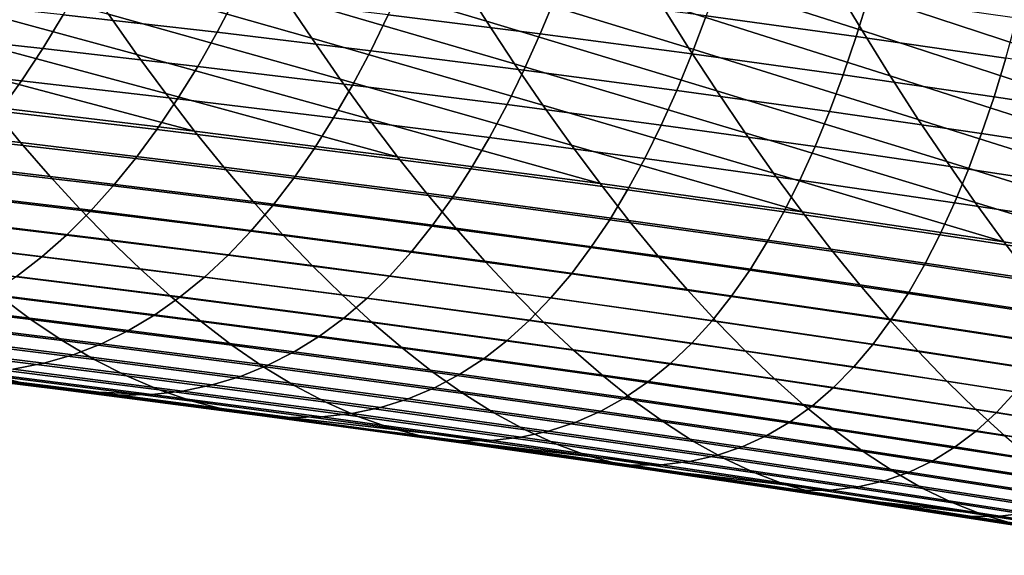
# Model space of a CAD drawing. Header units: metres. Extents: x -248 to 28, y -28 to 28.
# Tile 205 of 256: x -41.22 to -37.45, y -18.39 to -16.33. Entities that reach past the tile are written whole.
import ezdxf

# ---------------------------------------------------------------- set-up
doc = ezdxf.new("R2010")
doc.units = ezdxf.units.M
doc.layers.add('solid_10_061_053_XXX', color=7, linetype='CONTINUOUS')

msp = doc.modelspace()

# ---------------------------------------------------------------- linework, layer by layer
at = {"layer": 'solid_10_061_053_XXX'}
for points in [[(-39.435638, -16.338535, 79.717346), (-40.319504, -16.075275, 79.847481), (-40.42561, -15.903606, 79.430199), (-39.542679, -16.169695, 79.281227)], [(-37.996368, -16.374622, 78.119858), (-38.874619, -16.09375, 78.265633), (-38.980125, -15.913301, 77.833992), (-38.103134, -16.196941, 77.668297)], [(-36.569283, -16.419868, 76.443871), (-37.441231, -16.121113, 76.60582), (-37.547043, -15.931906, 76.159218), (-36.676754, -16.233372, 75.976265)], [(-40.104496, -16.404064, 80.704796), (-40.991318, -16.151031, 80.818024), (-41.09853, -15.986137, 80.40403), (-40.212444, -16.242155, 80.272308)], [(-38.661057, -16.440228, 79.153183), (-39.542679, -16.169695, 79.281227), (-39.648842, -15.995994, 78.852959), (-38.768238, -16.269457, 78.70533)], [(-37.227276, -16.485249, 77.524879), (-38.103134, -16.196941, 77.668297), (-38.209103, -16.014444, 77.225098), (-37.334614, -16.305628, 77.061012)], [(-40.774033, -16.465918, 81.668221), (-41.663548, -16.223167, 81.765099), (-41.772087, -16.065107, 81.354424), (-40.883137, -16.311029, 81.23938)], [(-39.327778, -16.502325, 80.161415), (-40.212444, -16.242155, 80.272308), (-40.319504, -16.075275, 79.847481), (-39.435638, -16.338535, 79.717346)], [(-37.888882, -16.547287, 78.579887), (-38.768238, -16.269457, 78.70533), (-38.874619, -16.09375, 78.265633), (-37.996368, -16.374622, 78.119858)], [(-40.466888, -16.380953, 99.043442), (-40.394958, -16.244402, 99.372047), (-40.979652, -16.178188, 99.469208), (-41.056278, -16.313744, 99.145889)], [(-39.995701, -16.560785, 81.145065), (-40.883137, -16.311029, 81.23938), (-40.991318, -16.151031, 80.818024), (-40.104496, -16.404064, 80.704796)], [(-39.229156, -16.387228, 99.195602), (-39.169224, -16.242809, 99.527527), (-39.746635, -16.170691, 99.607239), (-39.81142, -16.314075, 99.280884)], [(-38.553143, -16.605865, 79.609283), (-39.435638, -16.338535, 79.717346), (-39.542679, -16.169695, 79.281227), (-38.661057, -16.440228, 79.153183)], [(-38.018684, -16.397541, 99.386154), (-37.971066, -16.24531, 99.721474), (-38.540592, -16.167255, 99.783386), (-38.593231, -16.318417, 99.453865)], [(-37.119308, -16.659765, 77.997528), (-37.996368, -16.374622, 78.119858), (-38.103134, -16.196941, 77.668297), (-37.227276, -16.485249, 77.524879)], [(-41.135307, -16.443319, 98.815147), (-41.056278, -16.313744, 99.145889), (-41.646671, -16.24999, 99.254143), (-41.730305, -16.378601, 98.928665)], [(-40.664043, -16.615469, 82.104683), (-41.554012, -16.376196, 82.182976), (-41.663548, -16.223167, 81.765099), (-40.774033, -16.465918, 81.668221)], [(-39.878601, -16.451635, 98.946701), (-39.81142, -16.314075, 99.280884), (-40.394958, -16.244402, 99.372047), (-40.466888, -16.380953, 99.043442)], [(-39.219162, -16.660845, 80.613556), (-40.104496, -16.404064, 80.704796), (-40.212444, -16.242155, 80.272308), (-39.327778, -16.502325, 80.161415)], [(-38.648251, -16.463882, 99.116112), (-38.593231, -16.318417, 99.453865), (-39.169224, -16.242809, 99.527527), (-39.229156, -16.387228, 99.195602)], [(-37.445591, -16.480211, 99.324295), (-37.403057, -16.326902, 99.665649), (-37.971066, -16.24531, 99.721474), (-38.018684, -16.397541, 99.386154)], [(-37.780754, -16.714733, 79.048477), (-38.661057, -16.440228, 79.153183), (-38.768238, -16.269457, 78.70533), (-37.888882, -16.547287, 78.579887)], [(-40.541267, -16.511507, 98.707138), (-40.466888, -16.380953, 99.043442), (-41.056278, -16.313744, 99.145889), (-41.135307, -16.443319, 98.815147)], [(-39.886112, -16.712086, 81.593239), (-40.774033, -16.465918, 81.668221), (-40.883137, -16.311029, 81.23938), (-39.995701, -16.560785, 81.145065)], [(-39.291531, -16.525808, 98.855576), (-39.229156, -16.387228, 99.195602), (-39.81142, -16.314075, 99.280884), (-39.878601, -16.451635, 98.946701)], [(-38.068722, -16.544062, 99.042313), (-38.018684, -16.397541, 99.386154), (-38.593231, -16.318417, 99.453865), (-38.648251, -16.463882, 99.116112)], [(-38.444565, -16.766146, 80.073769), (-39.327778, -16.502325, 80.161415), (-39.435638, -16.338535, 79.717346), (-38.553143, -16.605865, 79.609283)], [(-41.216824, -16.56673, 98.47683), (-41.135307, -16.443319, 98.815147), (-41.730305, -16.378601, 98.928665), (-41.816368, -16.501068, 98.595894)], [(-40.553211, -16.759451, 82.548897), (-41.443504, -16.523964, 82.608185), (-41.554012, -16.376196, 82.182976), (-40.664043, -16.615469, 82.104683)], [(-39.948284, -16.583179, 98.604546), (-39.878601, -16.451635, 98.946701), (-40.466888, -16.380953, 99.043442), (-40.541267, -16.511507, 98.707138)], [(-39.109856, -16.813858, 81.073914), (-39.995701, -16.560785, 81.145065), (-40.104496, -16.404064, 80.704796), (-39.219162, -16.660845, 80.613556)], [(-38.705757, -16.603491, 98.769966), (-38.648251, -16.463882, 99.116112), (-39.229156, -16.387228, 99.195602), (-39.291531, -16.525808, 98.855576)], [(-37.490578, -16.627792, 98.974121), (-37.445591, -16.480211, 99.324295), (-38.018684, -16.397541, 99.386154), (-38.068722, -16.544062, 99.042313)], [(-37.010788, -16.828976, 78.47905), (-37.888882, -16.547287, 78.579887), (-37.996368, -16.374622, 78.119858), (-37.119308, -16.659765, 77.997528)], [(-40.618191, -16.635872, 98.362976), (-40.541267, -16.511507, 98.707138), (-41.135307, -16.443319, 98.815147), (-41.216824, -16.56673, 98.47683)], [(-37.672058, -16.87673, 79.525749), (-38.553143, -16.605865, 79.609283), (-38.661057, -16.440228, 79.153183), (-37.780754, -16.714733, 79.048477)], [(-39.775787, -16.857731, 82.049461), (-40.664043, -16.615469, 82.104683), (-40.774033, -16.465918, 81.668221), (-39.886112, -16.712086, 81.593239)], [(-39.356461, -16.658348, 98.507286), (-39.291531, -16.525808, 98.855576), (-39.878601, -16.451635, 98.946701), (-39.948284, -16.583179, 98.604546)], [(-38.121292, -16.684704, 98.689789), (-38.068722, -16.544062, 99.042313), (-38.648251, -16.463882, 99.116112), (-38.705757, -16.603491, 98.769966)], [(-36.913818, -16.715097, 98.91143), (-36.873951, -16.566454, 99.268188), (-37.445591, -16.480211, 99.324295), (-37.490578, -16.627792, 98.974121)], [(-41.300919, -16.683792, 98.130791), (-41.216824, -16.56673, 98.47683), (-41.816368, -16.501068, 98.595894), (-41.904945, -16.617214, 98.255676)], [(-40.020573, -16.708506, 98.25425), (-39.948284, -16.583179, 98.604546), (-40.541267, -16.511507, 98.707138), (-40.618191, -16.635872, 98.362976)], [(-38.3354, -16.92083, 80.546753), (-39.219162, -16.660845, 80.613556), (-39.327778, -16.502325, 80.161415), (-38.444565, -16.766146, 80.073769)], [(-40.553211, -16.759451, 82.548897), (-41.332062, -16.66625, 83.040863), (-41.443504, -16.523964, 82.608185)], [(-38.765869, -16.737034, 98.415268), (-38.705757, -16.603491, 98.769966), (-39.291531, -16.525808, 98.855576), (-39.356461, -16.658348, 98.507286)], [(-37.538143, -16.769468, 98.614952), (-37.490578, -16.627792, 98.974121), (-38.068722, -16.544062, 99.042313), (-38.121292, -16.684704, 98.689789)], [(-36.901814, -16.992643, 78.969559), (-37.780754, -16.714733, 79.048477), (-37.888882, -16.547287, 78.579887), (-37.010788, -16.828976, 78.47905)], [(-41.332062, -16.66625, 83.040863), (-41.219715, -16.802824, 83.481148), (-41.99905, -16.71302, 83.954231), (-42.112206, -16.578089, 83.525299)], [(-40.697765, -16.753857, 98.010818), (-40.618191, -16.635872, 98.362976), (-41.216824, -16.56673, 98.47683), (-41.300919, -16.683792, 98.130791)], [(-39.424053, -16.784643, 98.150566), (-39.356461, -16.658348, 98.507286), (-39.948284, -16.583179, 98.604546), (-40.020573, -16.708506, 98.25425)], [(-38.999912, -16.961128, 81.542603), (-39.886112, -16.712086, 81.593239), (-39.995701, -16.560785, 81.145065), (-39.109856, -16.813858, 81.073914)], [(-39.775787, -16.857731, 82.049461), (-40.553211, -16.759451, 82.548897), (-40.664043, -16.615469, 82.104683)], [(-38.176521, -16.81925, 98.328407), (-38.121292, -16.684704, 98.689789), (-38.705757, -16.603491, 98.769966), (-38.765869, -16.737034, 98.415268)], [(-37.562885, -17.033041, 80.011826), (-38.444565, -16.766146, 80.073769), (-38.553143, -16.605865, 79.609283), (-37.672058, -16.87673, 79.525749)], [(-36.956314, -16.857807, 98.54538), (-36.913818, -16.715097, 98.91143), (-37.490578, -16.627792, 98.974121), (-37.538143, -16.769468, 98.614952)], [(-40.553211, -16.759451, 82.548897), (-40.441586, -16.897636, 83.001007), (-41.219715, -16.802824, 83.481148), (-41.332062, -16.66625, 83.040863)], [(-40.095573, -16.827417, 97.89566), (-40.020573, -16.708506, 98.25425), (-40.618191, -16.635872, 98.362976), (-40.697765, -16.753857, 98.010818)], [(-38.828709, -16.864298, 98.051842), (-38.765869, -16.737034, 98.415268), (-39.356461, -16.658348, 98.507286), (-39.424053, -16.784643, 98.150566)], [(-38.225708, -17.069677, 81.028374), (-39.109856, -16.813858, 81.073914), (-39.219162, -16.660845, 80.613556), (-38.3354, -16.92083, 80.546753)], [(-40.780079, -16.865269, 97.65049), (-40.697765, -16.753857, 98.010818), (-41.300919, -16.683792, 98.130791), (-41.38768, -16.794319, 97.776878)], [(-39.494431, -16.904488, 97.785263), (-39.424053, -16.784643, 98.150566), (-40.020573, -16.708506, 98.25425), (-40.095573, -16.827417, 97.89566)], [(-37.588425, -16.90502, 98.246628), (-37.538143, -16.769468, 98.614952), (-38.121292, -16.684704, 98.689789), (-38.176521, -16.81925, 98.328407)], [(-41.219715, -16.802824, 83.481148), (-41.106503, -16.933462, 83.929169), (-41.884918, -16.842106, 84.390617), (-41.99905, -16.71302, 83.954231)], [(-38.999912, -16.961128, 81.542603), (-39.775787, -16.857731, 82.049461), (-39.886112, -16.712086, 81.593239)], [(-38.234543, -16.947487, 97.958008), (-38.176521, -16.81925, 98.328407), (-38.765869, -16.737034, 98.415268), (-38.828709, -16.864298, 98.051842)], [(-36.792477, -17.150526, 79.469185), (-37.672058, -16.87673, 79.525749), (-37.780754, -16.714733, 79.048477), (-36.901814, -16.992643, 78.969559)], [(-40.173393, -16.939718, 97.528618), (-40.095573, -16.827417, 97.89566), (-40.697765, -16.753857, 98.010818), (-40.780079, -16.865269, 97.65049)], [(-39.775787, -16.857731, 82.049461), (-39.664772, -16.997488, 82.513863), (-40.441586, -16.897636, 83.001007), (-40.553211, -16.759451, 82.548897)], [(-38.894398, -16.985075, 97.679535), (-38.828709, -16.864298, 98.051842), (-39.424053, -16.784643, 98.150566), (-39.494431, -16.904488, 97.785263)], [(-37.453312, -17.183418, 80.506844), (-38.3354, -16.92083, 80.546753), (-38.444565, -16.766146, 80.073769), (-37.562885, -17.033041, 80.011826)], [(-37.001583, -16.994362, 98.169853), (-36.956314, -16.857807, 98.54538), (-37.538143, -16.769468, 98.614952), (-37.588425, -16.90502, 98.246628)], [(-40.865234, -16.969919, 97.281845), (-40.780079, -16.865269, 97.65049), (-41.38768, -16.794319, 97.776878), (-41.477203, -16.89813, 97.41494)], [(-40.441586, -16.897636, 83.001007), (-40.329201, -17.029793, 83.461136), (-41.106503, -16.933462, 83.929169), (-41.219715, -16.802824, 83.481148)], [(-38.225708, -17.069677, 81.028374), (-38.999912, -16.961128, 81.542603), (-39.109856, -16.813858, 81.073914)], [(-37.641563, -17.034224, 97.86898), (-37.588425, -16.90502, 98.246628), (-38.176521, -16.81925, 98.328407), (-38.234543, -16.947487, 97.958008)], [(-41.106503, -16.933462, 83.929169), (-40.992451, -17.057938, 84.385063), (-41.769833, -16.965122, 84.834595), (-41.884918, -16.842106, 84.390617)], [(-39.567699, -17.017677, 97.411201), (-39.494431, -16.904488, 97.785263), (-40.095573, -16.827417, 97.89566), (-40.173393, -16.939718, 97.528618)], [(-38.999912, -16.961128, 81.542603), (-38.889397, -17.102415, 82.01976), (-39.664772, -16.997488, 82.513863), (-39.775787, -16.857731, 82.049461)], [(-40.953327, -17.067616, 96.904732), (-40.865234, -16.969919, 97.281845), (-41.477203, -16.89813, 97.41494), (-41.569572, -16.995041, 97.044815)], [(-40.254135, -17.04521, 97.152969), (-40.173393, -16.939718, 97.528618), (-40.780079, -16.865269, 97.65049), (-40.865234, -16.969919, 97.281845)], [(-39.664772, -16.997488, 82.513863), (-39.553123, -17.131123, 82.986572), (-40.329201, -17.029793, 83.461136), (-40.441586, -16.897636, 83.001007)], [(-38.295486, -17.069195, 97.578415), (-38.234543, -16.947487, 97.958008), (-38.828709, -16.864298, 98.051842), (-38.894398, -16.985075, 97.679535)], [(-36.682865, -17.302382, 79.978058), (-37.562885, -17.033041, 80.011826), (-37.672058, -16.87673, 79.525749), (-36.792477, -17.150526, 79.469185)], [(-40.329201, -17.029793, 83.461136), (-40.216103, -17.155689, 83.92942), (-40.992451, -17.057938, 84.385063), (-41.106503, -16.933462, 83.929169)], [(-38.963062, -17.099154, 97.298172), (-38.894398, -16.985075, 97.679535), (-39.494431, -16.904488, 97.785263), (-39.567699, -17.017677, 97.411201)], [(-37.453312, -17.183418, 80.506844), (-38.225708, -17.069677, 81.028374), (-38.3354, -16.92083, 80.546753)], [(-37.04977, -17.124529, 97.784691), (-37.001583, -16.994362, 98.169853), (-37.588425, -16.90502, 98.246628), (-37.641563, -17.034224, 97.86898)], [(-40.992451, -17.057938, 84.385063), (-40.877602, -17.176027, 84.848961), (-41.65382, -17.08185, 85.286301), (-41.769833, -16.965122, 84.834595)], [(-40.33791, -17.143694, 96.768547), (-40.254135, -17.04521, 97.152969), (-40.865234, -16.969919, 97.281845), (-40.953327, -17.067616, 96.904732)], [(-39.643982, -17.124008, 97.028236), (-39.567699, -17.017677, 97.411201), (-40.173393, -16.939718, 97.528618), (-40.254135, -17.04521, 97.152969)], [(-38.225708, -17.069677, 81.028374), (-38.115574, -17.21245, 81.518768), (-38.889397, -17.102415, 82.01976), (-38.999912, -16.961128, 81.542603)], [(-37.697697, -17.156858, 97.481827), (-37.641563, -17.034224, 97.86898), (-38.234543, -16.947487, 97.958008), (-38.295486, -17.069195, 97.578415)], [(-41.044456, -17.158169, 96.51899), (-40.953327, -17.067616, 96.904732), (-41.569572, -16.995041, 97.044815), (-41.664879, -17.084866, 96.666367)], [(-38.889397, -17.102415, 82.01976), (-38.778374, -17.237484, 82.505524), (-39.553123, -17.131123, 82.986572), (-39.664772, -16.997488, 82.513863)], [(-38.359482, -17.184156, 97.189461), (-38.295486, -17.069195, 97.578415), (-38.894398, -16.985075, 97.679535), (-38.963062, -17.099154, 97.298172)], [(-39.723385, -17.223276, 96.636208), (-39.643982, -17.124008, 97.028236), (-40.254135, -17.04521, 97.152969), (-40.33791, -17.143694, 96.768547)], [(-39.553123, -17.131123, 82.986572), (-39.440887, -17.258402, 83.467728), (-40.216103, -17.155689, 83.92942), (-40.329201, -17.029793, 83.461136)], [(-39.034821, -17.206322, 96.9076), (-38.963062, -17.099154, 97.298172), (-39.567699, -17.017677, 97.411201), (-39.643982, -17.124008, 97.028236)], [(-37.101032, -17.248081, 97.389725), (-37.04977, -17.124529, 97.784691), (-37.641563, -17.034224, 97.86898), (-37.697697, -17.156858, 97.481827)], [(-36.682865, -17.302382, 79.978058), (-37.453312, -17.183418, 80.506844), (-37.562885, -17.033041, 80.011826)], [(-41.138721, -17.241385, 96.124466), (-41.044456, -17.158169, 96.51899), (-41.664879, -17.084866, 96.666367), (-41.763218, -17.167421, 96.279434)], [(-40.877602, -17.176027, 84.848961), (-40.761978, -17.2875, 85.320992), (-41.536907, -17.192068, 85.745865), (-41.65382, -17.08185, 85.286301)], [(-40.42482, -17.234972, 96.375198), (-40.33791, -17.143694, 96.768547), (-40.953327, -17.067616, 96.904732), (-41.044456, -17.158169, 96.51899)], [(-40.216103, -17.155689, 83.92942), (-40.102337, -17.275099, 84.405991), (-40.877602, -17.176027, 84.848961), (-40.992451, -17.057938, 84.385063)], [(-37.756966, -17.272699, 97.085014), (-37.697697, -17.156858, 97.481827), (-38.295486, -17.069195, 97.578415), (-38.359482, -17.184156, 97.189461)], [(-37.453312, -17.183418, 80.506844), (-37.343418, -17.327623, 81.010933), (-38.115574, -17.21245, 81.518768), (-38.225708, -17.069677, 81.028374)], [(-39.109798, -17.30637, 96.507652), (-39.034821, -17.206322, 96.9076), (-39.643982, -17.124008, 97.028236), (-39.723385, -17.223276, 96.636208)], [(-38.426662, -17.292158, 96.790993), (-38.359482, -17.184156, 97.189461), (-38.963062, -17.099154, 97.298172), (-39.034821, -17.206322, 96.9076)], [(-38.115574, -17.21245, 81.518768), (-38.005058, -17.348906, 82.018059), (-38.778374, -17.237484, 82.505524), (-38.889397, -17.102415, 82.01976)], [(-40.514969, -17.318846, 95.972763), (-40.42482, -17.234972, 96.375198), (-41.044456, -17.158169, 96.51899), (-41.138721, -17.241385, 96.124466)], [(-39.806023, -17.315277, 96.23494), (-39.723385, -17.223276, 96.636208), (-40.33791, -17.143694, 96.768547), (-40.42482, -17.234972, 96.375198)], [(-39.440887, -17.258402, 83.467728), (-39.328121, -17.379091, 83.957458), (-40.102337, -17.275099, 84.405991), (-40.216103, -17.155689, 83.92942)], [(-38.778374, -17.237484, 82.505524), (-38.666901, -17.366098, 83.000031), (-39.440887, -17.258402, 83.467728), (-39.553123, -17.131123, 82.986572)], [(-37.15551, -17.36479, 96.984764), (-37.101032, -17.248081, 97.389725), (-37.697697, -17.156858, 97.481827), (-37.756966, -17.272699, 97.085014)], [(-41.236229, -17.317026, 95.720955), (-41.138721, -17.241385, 96.124466), (-41.763218, -17.167421, 96.279434), (-41.864681, -17.242476, 95.883812)], [(-40.761978, -17.2875, 85.320992), (-40.645622, -17.392136, 85.801308), (-41.419113, -17.295555, 86.213417), (-41.536907, -17.192068, 85.745865)], [(-40.102337, -17.275099, 84.405991), (-39.987942, -17.387791, 84.890991), (-40.761978, -17.2875, 85.320992), (-40.877602, -17.176027, 84.848961)], [(-37.819508, -17.381523, 96.67836), (-37.756966, -17.272699, 97.085014), (-38.359482, -17.184156, 97.189461), (-38.426662, -17.292158, 96.790993)], [(-36.682865, -17.302382, 79.978058), (-36.573074, -17.447966, 80.496307), (-37.343418, -17.327623, 81.010933), (-37.453312, -17.183418, 80.506844)], [(-39.892014, -17.399805, 95.824272), (-39.806023, -17.315277, 96.23494), (-40.42482, -17.234972, 96.375198), (-40.514969, -17.318846, 95.972763)], [(-39.188114, -17.399086, 96.09816), (-39.109798, -17.30637, 96.507652), (-39.723385, -17.223276, 96.636208), (-39.806023, -17.315277, 96.23494)], [(-38.497158, -17.392979, 96.382835), (-38.426662, -17.292158, 96.790993), (-39.034821, -17.206322, 96.9076), (-39.109798, -17.30637, 96.507652)], [(-38.005058, -17.348906, 82.018059), (-37.894241, -17.478806, 82.526382), (-38.666901, -17.366098, 83.000031), (-38.778374, -17.237484, 82.505524)], [(-37.343418, -17.327623, 81.010933), (-37.233292, -17.465412, 81.524216), (-38.005058, -17.348906, 82.018059), (-38.115574, -17.21245, 81.518768)], [(-40.608479, -17.395071, 95.561035), (-40.514969, -17.318846, 95.972763), (-41.138721, -17.241385, 96.124466), (-41.236229, -17.317026, 95.720955)], [(-39.328121, -17.379091, 83.957458), (-39.21487, -17.492954, 84.455894), (-39.987942, -17.387791, 84.890991), (-40.102337, -17.275099, 84.405991)], [(-38.666901, -17.366098, 83.000031), (-38.555038, -17.48802, 83.503395), (-39.328121, -17.379091, 83.957458), (-39.440887, -17.258402, 83.467728)], [(-37.213356, -17.47443, 96.569656), (-37.15551, -17.36479, 96.984764), (-37.756966, -17.272699, 97.085014), (-37.819508, -17.381523, 96.67836)], [(-41.300446, -17.392052, 86.68914), (-41.180801, -17.481089, 87.173447), (-41.951618, -17.387268, 87.555511), (-42.073055, -17.299198, 87.084015)], [(-40.645622, -17.392136, 85.801308), (-40.528545, -17.48967, 86.290062), (-41.300446, -17.392052, 86.68914), (-41.419113, -17.295555, 86.213417)], [(-39.987942, -17.387791, 84.890991), (-39.872955, -17.493534, 85.384544), (-40.645622, -17.392136, 85.801308), (-40.761978, -17.2875, 85.320992)], [(-38.571095, -17.486404, 95.964821), (-38.497158, -17.392979, 96.382835), (-39.109798, -17.30637, 96.507652), (-39.188114, -17.399086, 96.09816)], [(-37.885464, -17.48311, 96.261711), (-37.819508, -17.381523, 96.67836), (-38.426662, -17.292158, 96.790993), (-38.497158, -17.392979, 96.382835)], [(-40.705482, -17.463312, 95.139725), (-40.608479, -17.395071, 95.561035), (-41.236229, -17.317026, 95.720955), (-41.337112, -17.384764, 95.308174)], [(-39.98148, -17.476608, 95.404015), (-39.892014, -17.399805, 95.824272), (-40.514969, -17.318846, 95.972763), (-40.608479, -17.395071, 95.561035)], [(-39.26989, -17.484261, 95.678963), (-39.188114, -17.399086, 96.09816), (-39.806023, -17.315277, 96.23494), (-39.892014, -17.399805, 95.824272)], [(-37.233292, -17.465412, 81.524216), (-37.123009, -17.596544, 82.046829), (-37.894241, -17.478806, 82.526382), (-38.005058, -17.348906, 82.018059)], [(-41.180801, -17.481089, 87.173447), (-41.060024, -17.562122, 87.66684), (-41.828884, -17.46743, 88.035835), (-41.951618, -17.387268, 87.555511)], [(-40.806118, -17.52322, 94.708519), (-40.705482, -17.463312, 95.139725), (-41.337112, -17.384764, 95.308174), (-41.441498, -17.444256, 94.885803)], [(-39.21487, -17.492954, 84.455894), (-39.101192, -17.599762, 84.963181), (-39.872955, -17.493534, 85.384544), (-39.987942, -17.387791, 84.890991)], [(-38.555038, -17.48802, 83.503395), (-38.442856, -17.60301, 84.015762), (-39.21487, -17.492954, 84.455894), (-39.328121, -17.379091, 83.957458)], [(-37.894241, -17.478806, 82.526382), (-37.783188, -17.601908, 83.043861), (-38.555038, -17.48802, 83.503395), (-38.666901, -17.366098, 83.000031)], [(-37.274715, -17.576771, 96.144218), (-37.213356, -17.47443, 96.569656), (-37.819508, -17.381523, 96.67836), (-37.885464, -17.48311, 96.261711)], [(-40.528545, -17.48967, 86.290062), (-40.410648, -17.579638, 86.787674), (-41.180801, -17.481089, 87.173447), (-41.300446, -17.392052, 86.68914)], [(-40.074558, -17.545345, 94.973854), (-39.98148, -17.476608, 95.404015), (-40.608479, -17.395071, 95.561035), (-40.705482, -17.463312, 95.139725)], [(-39.872955, -17.493534, 85.384544), (-39.757412, -17.592064, 85.886826), (-40.528545, -17.48967, 86.290062), (-40.645622, -17.392136, 85.801308)], [(-39.355263, -17.561636, 95.249855), (-39.26989, -17.484261, 95.678963), (-39.892014, -17.399805, 95.824272), (-39.98148, -17.476608, 95.404015)], [(-38.648609, -17.572218, 95.536789), (-38.571095, -17.486404, 95.964821), (-39.188114, -17.399086, 96.09816), (-39.26989, -17.484261, 95.678963)], [(-37.954967, -17.577236, 95.834885), (-37.885464, -17.48311, 96.261711), (-38.497158, -17.392979, 96.382835), (-38.571095, -17.486404, 95.964821)], [(-40.910526, -17.574451, 94.26712), (-40.806118, -17.52322, 94.708519), (-41.441498, -17.444256, 94.885803), (-41.54953, -17.495161, 94.453552)], [(-40.171402, -17.605665, 94.533485), (-40.074558, -17.545345, 94.973854), (-40.705482, -17.463312, 95.139725), (-40.806118, -17.52322, 94.708519)], [(-41.060024, -17.562122, 87.66684), (-40.937977, -17.634602, 88.169838), (-41.704704, -17.539133, 88.525513), (-41.828884, -17.46743, 88.035835)], [(-41.018848, -17.616655, 93.815216), (-40.910526, -17.574451, 94.26712), (-41.54953, -17.495161, 94.453552), (-41.661331, -17.53714, 94.011116)], [(-40.410648, -17.579638, 86.787674), (-40.291798, -17.661503, 87.29464), (-41.060024, -17.562122, 87.66684), (-41.180801, -17.481089, 87.173447)], [(-39.757412, -17.592064, 85.886826), (-39.64122, -17.682924, 86.398247), (-40.410648, -17.579638, 86.787674), (-40.528545, -17.48967, 86.290062)], [(-39.444374, -17.630863, 94.810524), (-39.355263, -17.561636, 95.249855), (-39.98148, -17.476608, 95.404015), (-40.074558, -17.545345, 94.973854)], [(-39.101192, -17.599762, 84.963181), (-38.987122, -17.699245, 85.479485), (-39.757412, -17.592064, 85.886826), (-39.872955, -17.493534, 85.384544)], [(-38.729836, -17.650154, 95.098518), (-38.648609, -17.572218, 95.536789), (-39.26989, -17.484261, 95.678963), (-39.355263, -17.561636, 95.249855)], [(-38.442856, -17.60301, 84.015762), (-38.330406, -17.710835, 84.537262), (-39.101192, -17.599762, 84.963181), (-39.21487, -17.492954, 84.455894)], [(-38.028168, -17.663677, 95.397713), (-37.954967, -17.577236, 95.834885), (-38.571095, -17.486404, 95.964821), (-38.648609, -17.572218, 95.536789)], [(-37.783188, -17.601908, 83.043861), (-37.671974, -17.717976, 83.570633), (-38.442856, -17.60301, 84.015762), (-38.555038, -17.48802, 83.503395)], [(-37.339733, -17.671583, 95.70829), (-37.274715, -17.576771, 96.144218), (-37.885464, -17.48311, 96.261711), (-37.954967, -17.577236, 95.834885)], [(-37.123009, -17.596544, 82.046829), (-37.012657, -17.720776, 82.578896), (-37.783188, -17.601908, 83.043861), (-37.894241, -17.478806, 82.526382)], [(-41.131218, -17.649488, 93.352501), (-41.018848, -17.616655, 93.815216), (-41.661331, -17.53714, 94.011116), (-41.777042, -17.569851, 93.558197)], [(-40.937977, -17.634602, 88.169838), (-40.814507, -17.697985, 88.682938), (-41.578911, -17.601822, 89.025063), (-41.704704, -17.539133, 88.525513)], [(-40.272152, -17.657213, 94.082603), (-40.171402, -17.605665, 94.533485), (-40.806118, -17.52322, 94.708519), (-40.910526, -17.574451, 94.26712)], [(-41.247776, -17.672604, 92.878677), (-41.131218, -17.649488, 93.352501), (-41.777042, -17.569851, 93.558197), (-41.896793, -17.592953, 93.094475)], [(-40.291798, -17.661503, 87.29464), (-40.17186, -17.734728, 87.811455), (-40.937977, -17.634602, 88.169838), (-41.060024, -17.562122, 87.66684)], [(-40.376953, -17.69964, 93.620895), (-40.272152, -17.657213, 94.082603), (-40.910526, -17.574451, 94.26712), (-41.018848, -17.616655, 93.815216)], [(-39.53738, -17.691586, 94.360672), (-39.444374, -17.630863, 94.810524), (-40.074558, -17.545345, 94.973854), (-40.171402, -17.605665, 94.533485)], [(-38.814934, -17.719862, 94.649719), (-38.729836, -17.650154, 95.098518), (-39.355263, -17.561636, 95.249855), (-39.444374, -17.630863, 94.810524)], [(-38.105202, -17.742165, 94.949989), (-38.028168, -17.663677, 95.397713), (-38.648609, -17.572218, 95.536789), (-38.729836, -17.650154, 95.098518)], [(-37.408566, -17.75864, 95.261696), (-37.339733, -17.671583, 95.70829), (-37.954967, -17.577236, 95.834885), (-38.028168, -17.663677, 95.397713)], [(-41.321861, -17.697941, 90.055817), (-41.190292, -17.730263, 90.588058), (-41.947056, -17.637005, 90.887474), (-42.081566, -17.605186, 90.368927)], [(-40.814507, -17.697985, 88.682938), (-40.689468, -17.751722, 89.20665), (-41.451351, -17.654942, 89.534988), (-41.578911, -17.601822, 89.025063)], [(-39.64122, -17.682924, 86.398247), (-39.524254, -17.765583, 86.919273), (-40.291798, -17.661503, 87.29464), (-40.410648, -17.579638, 86.787674)], [(-39.634426, -17.743446, 93.899979), (-39.53738, -17.691586, 94.360672), (-40.171402, -17.605665, 94.533485), (-40.272152, -17.657213, 94.082603)], [(-38.987122, -17.699245, 85.479485), (-38.872578, -17.790953, 86.005188), (-39.64122, -17.682924, 86.398247), (-39.757412, -17.592064, 85.886826)], [(-38.330406, -17.710835, 84.537262), (-38.217735, -17.811226, 85.068062), (-38.987122, -17.699245, 85.479485), (-39.101192, -17.599762, 84.963181)], [(-37.671974, -17.717976, 83.570633), (-37.560669, -17.826767, 84.106827), (-38.330406, -17.710835, 84.537262), (-38.442856, -17.60301, 84.015762)], [(-37.012657, -17.720776, 82.578896), (-36.902313, -17.837866, 83.120552), (-37.671974, -17.717976, 83.570633), (-37.783188, -17.601908, 83.043861)], [(-41.190292, -17.730263, 90.588058), (-41.05648, -17.751356, 91.132233), (-41.810081, -17.657652, 91.417755), (-41.947056, -17.637005, 90.887474)], [(-40.599281, -17.755713, 92.663773), (-40.485947, -17.73259, 93.148056), (-41.131218, -17.649488, 93.352501), (-41.247776, -17.672604, 92.878677)], [(-40.485947, -17.73259, 93.148056), (-40.376953, -17.69964, 93.620895), (-41.018848, -17.616655, 93.815216), (-41.131218, -17.649488, 93.352501)], [(-40.17186, -17.734728, 87.811455), (-40.050694, -17.798773, 88.338608), (-40.814507, -17.697985, 88.682938), (-40.937977, -17.634602, 88.169838)], [(-38.904057, -17.780979, 94.190063), (-38.814934, -17.719862, 94.649719), (-39.444374, -17.630863, 94.810524), (-39.53738, -17.691586, 94.360672)], [(-38.186237, -17.812344, 94.491394), (-38.105202, -17.742165, 94.949989), (-38.729836, -17.650154, 95.098518), (-38.814934, -17.719862, 94.649719)], [(-41.05648, -17.751356, 91.132233), (-40.920609, -17.76062, 91.688988), (-41.49432, -17.68825, 91.896568), (-41.810081, -17.657652, 91.417755)], [(-40.920609, -17.76062, 91.688988), (-40.717102, -17.768654, 92.167747), (-41.368664, -17.685652, 92.393425), (-41.49432, -17.68825, 91.896568)], [(-40.689468, -17.751722, 89.20665), (-40.562714, -17.795269, 89.74147), (-41.321861, -17.697941, 90.055817), (-41.451351, -17.654942, 89.534988)], [(-40.717102, -17.768654, 92.167747), (-40.599281, -17.755713, 92.663773), (-41.247776, -17.672604, 92.878677), (-41.368664, -17.685652, 92.393425)], [(-39.735668, -17.786085, 93.428139), (-39.634426, -17.743446, 93.899979), (-40.272152, -17.657213, 94.082603), (-40.376953, -17.69964, 93.620895)], [(-39.524254, -17.765583, 86.919273), (-39.406395, -17.839514, 87.450394), (-40.17186, -17.734728, 87.811455), (-40.291798, -17.661503, 87.29464)], [(-38.872578, -17.790953, 86.005188), (-38.757454, -17.874367, 86.540771), (-39.524254, -17.765583, 86.919273), (-39.64122, -17.682924, 86.398247)], [(-37.481361, -17.837667, 94.804214), (-37.408566, -17.75864, 95.261696), (-38.028168, -17.663677, 95.397713), (-38.105202, -17.742165, 94.949989)], [(-40.562714, -17.795269, 89.74147), (-40.434097, -17.828077, 90.287918), (-41.190292, -17.730263, 90.588058), (-41.321861, -17.697941, 90.055817)], [(-40.050694, -17.798773, 88.338608), (-39.928173, -17.853098, 88.876602), (-40.689468, -17.751722, 89.20665), (-40.814507, -17.697985, 88.682938)], [(-39.841251, -17.819147, 92.944839), (-39.735668, -17.786085, 93.428139), (-40.376953, -17.69964, 93.620895), (-40.485947, -17.73259, 93.148056)], [(-38.99736, -17.833143, 93.719238), (-38.904057, -17.780979, 94.190063), (-39.53738, -17.691586, 94.360672), (-39.634426, -17.743446, 93.899979)], [(-38.217735, -17.811226, 85.068062), (-38.104782, -17.903736, 85.608543), (-38.872578, -17.790953, 86.005188), (-38.987122, -17.699245, 85.479485)], [(-38.271431, -17.873846, 94.021629), (-38.186237, -17.812344, 94.491394), (-38.814934, -17.719862, 94.649719), (-38.904057, -17.780979, 94.190063)], [(-37.560669, -17.826767, 84.106827), (-37.449326, -17.928015, 84.652611), (-38.217735, -17.811226, 85.068062), (-38.330406, -17.710835, 84.537262)], [(-36.902313, -17.837866, 83.120552), (-36.792061, -17.947573, 83.671921), (-37.560669, -17.826767, 84.106827), (-37.671974, -17.717976, 83.570633)], [(-40.434097, -17.828077, 90.287918), (-40.303471, -17.849602, 90.846489), (-41.05648, -17.751356, 91.132233), (-41.190292, -17.730263, 90.588058)], [(-41.05648, -17.751356, 91.132233), (-40.83989, -17.771019, 91.65979), (-40.920609, -17.76062, 91.688988)], [(-41.05648, -17.751356, 91.132233), (-40.185814, -17.857258, 91.423172), (-40.83989, -17.771019, 91.65979)], [(-40.303471, -17.849602, 90.846489), (-40.170929, -17.859262, 91.417786), (-40.185814, -17.857258, 91.423172), (-41.05648, -17.751356, 91.132233)], [(-40.83989, -17.771019, 91.65979), (-40.717102, -17.768654, 92.167747), (-40.920609, -17.76062, 91.688988)], [(-40.066048, -17.855108, 91.942627), (-39.951328, -17.842274, 92.449776), (-40.599281, -17.755713, 92.663773), (-40.717102, -17.768654, 92.167747)], [(-39.928173, -17.853098, 88.876602), (-39.80415, -17.897167, 89.425919), (-40.562714, -17.795269, 89.74147), (-40.689468, -17.751722, 89.20665)], [(-39.951328, -17.842274, 92.449776), (-39.841251, -17.819147, 92.944839), (-40.485947, -17.73259, 93.148056), (-40.599281, -17.755713, 92.663773)], [(-39.406395, -17.839514, 87.450394), (-39.287518, -17.904186, 87.992104), (-40.050694, -17.798773, 88.338608), (-40.17186, -17.734728, 87.811455)], [(-39.095001, -17.87599, 93.236946), (-38.99736, -17.833143, 93.719238), (-39.634426, -17.743446, 93.899979), (-39.735668, -17.786085, 93.428139)], [(-38.757454, -17.874367, 86.540771), (-38.64164, -17.948965, 87.086693), (-39.406395, -17.839514, 87.450394), (-39.524254, -17.765583, 86.919273)], [(-37.558289, -17.908304, 94.335533), (-37.481361, -17.837667, 94.804214), (-38.105202, -17.742165, 94.949989), (-38.186237, -17.812344, 94.491394)], [(-36.858311, -17.936663, 94.661163), (-36.789806, -17.857109, 95.1287), (-37.408566, -17.75864, 95.261696), (-37.481361, -17.837667, 94.804214)], [(-40.185814, -17.857258, 91.423172), (-40.066048, -17.855108, 91.942627), (-40.717102, -17.768654, 92.167747), (-40.83989, -17.771019, 91.65979)], [(-39.80415, -17.897167, 89.425919), (-39.678501, -17.930443, 89.987068), (-40.434097, -17.828077, 90.287918), (-40.562714, -17.795269, 89.74147)], [(-39.287518, -17.904186, 87.992104), (-39.167496, -17.95907, 88.544868), (-39.928173, -17.853098, 88.876602), (-40.050694, -17.798773, 88.338608)], [(-39.197136, -17.909161, 92.742859), (-39.095001, -17.87599, 93.236946), (-39.735668, -17.786085, 93.428139), (-39.841251, -17.819147, 92.944839)], [(-38.36095, -17.926304, 93.540359), (-38.271431, -17.873846, 94.021629), (-38.904057, -17.780979, 94.190063), (-38.99736, -17.833143, 93.719238)], [(-38.104782, -17.903736, 85.608543), (-37.991451, -17.98786, 86.159164), (-38.757454, -17.874367, 86.540771), (-38.872578, -17.790953, 86.005188)], [(-39.678501, -17.930443, 89.987068), (-39.551079, -17.952385, 90.560532), (-40.303471, -17.849602, 90.846489), (-40.434097, -17.828077, 90.287918)], [(-39.303925, -17.932287, 92.236664), (-39.197136, -17.909161, 92.742859), (-39.841251, -17.819147, 92.944839), (-39.951328, -17.842274, 92.449776)], [(-38.64164, -17.948965, 87.086693), (-38.525017, -18.014229, 87.64344), (-39.287518, -17.904186, 87.992104), (-39.406395, -17.839514, 87.450394)], [(-38.454956, -17.969351, 93.047287), (-38.36095, -17.926304, 93.540359), (-38.99736, -17.833143, 93.719238), (-39.095001, -17.87599, 93.236946)], [(-37.639515, -17.970181, 93.855347), (-37.558289, -17.908304, 94.335533), (-38.186237, -17.812344, 94.491394), (-38.271431, -17.873846, 94.021629)], [(-37.449326, -17.928015, 84.652611), (-37.337898, -18.02128, 85.208351), (-38.104782, -17.903736, 85.608543), (-38.217735, -17.811226, 85.068062)], [(-36.792061, -17.947573, 83.671921), (-36.681965, -18.049623, 84.23317), (-37.449326, -17.928015, 84.652611), (-37.560669, -17.826767, 84.106827)], [(-36.931087, -18.007746, 94.182106), (-36.858311, -17.936663, 94.661163), (-37.481361, -17.837667, 94.804214), (-37.558289, -17.908304, 94.335533)], [(-40.303471, -17.849602, 90.846489), (-39.532112, -17.946964, 91.186729), (-39.415516, -17.945011, 91.718056), (-40.170929, -17.859262, 91.417786)], [(-40.303471, -17.849602, 90.846489), (-39.442158, -17.959585, 91.15419), (-39.532112, -17.946964, 91.186729)], [(-39.551079, -17.952385, 90.560532), (-39.421764, -17.962456, 91.146812), (-39.442158, -17.959585, 91.15419), (-40.303471, -17.849602, 90.846489)], [(-40.170929, -17.859262, 91.417786), (-39.415516, -17.945011, 91.718056), (-40.066048, -17.855108, 91.942627), (-40.185814, -17.857258, 91.423172)], [(-39.415516, -17.945011, 91.718056), (-39.303925, -17.932287, 92.236664), (-39.951328, -17.842274, 92.449776), (-40.066048, -17.855108, 91.942627)], [(-39.167496, -17.95907, 88.544868), (-39.046207, -18.003637, 89.109177), (-39.80415, -17.897167, 89.425919), (-39.928173, -17.853098, 88.876602)], [(-38.553612, -18.002621, 92.542084), (-38.454956, -17.969351, 93.047287), (-39.095001, -17.87599, 93.236946), (-39.197136, -17.909161, 92.742859)], [(-37.991451, -17.98786, 86.159164), (-37.877636, -18.063086, 86.720383), (-38.64164, -17.948965, 87.086693), (-38.757454, -17.874367, 86.540771)], [(-37.725212, -18.022924, 93.363327), (-37.639515, -17.970181, 93.855347), (-38.271431, -17.873846, 94.021629), (-38.36095, -17.926304, 93.540359)], [(-39.046207, -18.003637, 89.109177), (-38.923527, -18.037359, 89.685516), (-39.678501, -17.930443, 89.987068), (-39.80415, -17.897167, 89.425919)], [(-38.657078, -18.025747, 92.024437), (-38.553612, -18.002621, 92.542084), (-39.197136, -17.909161, 92.742859), (-39.303925, -17.932287, 92.236664)], [(-38.525017, -18.014229, 87.64344), (-38.407482, -18.069641, 88.211472), (-39.167496, -17.95907, 88.544868), (-39.287518, -17.904186, 87.992104)], [(-37.337898, -18.02128, 85.208351), (-37.226299, -18.106068, 85.774498), (-37.991451, -17.98786, 86.159164), (-38.104782, -17.903736, 85.608543)], [(-37.008305, -18.069983, 93.691193), (-36.931087, -18.007746, 94.182106), (-37.558289, -17.908304, 94.335533), (-37.639515, -17.970181, 93.855347)], [(-38.923527, -18.037359, 89.685516), (-38.799332, -18.059704, 90.274361), (-39.551079, -17.952385, 90.560532), (-39.678501, -17.930443, 89.987068)], [(-39.551079, -17.952385, 90.560532), (-38.879272, -18.04007, 90.950623), (-39.421764, -17.962456, 91.146812)], [(-38.799332, -18.059704, 90.274361), (-38.673725, -18.07011, 90.876289), (-38.879272, -18.04007, 90.950623), (-39.551079, -17.952385, 90.560532)], [(-39.442158, -17.959585, 91.15419), (-38.765514, -18.038361, 91.494034), (-39.415516, -17.945011, 91.718056), (-39.532112, -17.946964, 91.186729)], [(-38.765514, -18.038361, 91.494034), (-38.657078, -18.025747, 92.024437), (-39.303925, -17.932287, 92.236664), (-39.415516, -17.945011, 91.718056)], [(-37.877636, -18.063086, 86.720383), (-37.763241, -18.128904, 87.292656), (-38.525017, -18.014229, 87.64344), (-38.64164, -17.948965, 87.086693)], [(-37.815544, -18.066164, 92.859154), (-37.725212, -18.022924, 93.363327), (-38.36095, -17.926304, 93.540359), (-38.454956, -17.969351, 93.047287)], [(-39.421764, -17.962456, 91.146812), (-38.765514, -18.038361, 91.494034), (-39.442158, -17.959585, 91.15419)], [(-39.421764, -17.962456, 91.146812), (-38.879272, -18.04007, 90.950623), (-38.765514, -18.038361, 91.494034)], [(-38.407482, -18.069641, 88.211472), (-38.288914, -18.114677, 88.79126), (-39.046207, -18.003637, 89.109177), (-39.167496, -17.95907, 88.544868)], [(-37.910683, -18.099527, 92.342522), (-37.815544, -18.066164, 92.859154), (-38.454956, -17.969351, 93.047287), (-38.553612, -18.002621, 92.542084)], [(-37.226299, -18.106068, 85.774498), (-37.114437, -18.181877, 86.351494), (-37.877636, -18.063086, 86.720383), (-37.991451, -17.98786, 86.159164)], [(-37.090137, -18.123001, 93.18811), (-37.008305, -18.069983, 93.691193), (-37.639515, -17.970181, 93.855347), (-37.725212, -18.022924, 93.363327)], [(-38.288914, -18.114677, 88.79126), (-38.169209, -18.148823, 89.383278), (-38.923527, -18.037359, 89.685516), (-39.046207, -18.003637, 89.109177)], [(-38.116058, -18.135149, 91.270569), (-38.010799, -18.122646, 91.813095), (-38.657078, -18.025747, 92.024437), (-38.765514, -18.038361, 91.494034)], [(-38.010799, -18.122646, 91.813095), (-37.910683, -18.099527, 92.342522), (-38.553612, -18.002621, 92.542084), (-38.657078, -18.025747, 92.024437)], [(-37.763241, -18.128904, 87.292656), (-37.648163, -18.184807, 87.876442), (-38.407482, -18.069641, 88.211472), (-38.525017, -18.014229, 87.64344)], [(-37.176765, -18.166424, 92.672539), (-37.090137, -18.123001, 93.18811), (-37.725212, -18.022924, 93.363327), (-37.815544, -18.066164, 92.859154)], [(-38.169209, -18.148823, 89.383278), (-38.048248, -18.171555, 89.987999), (-38.799332, -18.059704, 90.274361), (-38.923527, -18.037359, 89.685516)], [(-38.673725, -18.07011, 90.876289), (-38.116058, -18.135149, 91.270569), (-38.765514, -18.038361, 91.494034), (-38.879272, -18.04007, 90.950623)], [(-38.799332, -18.059704, 90.274361), (-38.226913, -18.13662, 90.714722), (-38.673725, -18.07011, 90.876289)], [(-38.048248, -18.171555, 89.987999), (-37.926216, -18.18231, 90.605995), (-38.226913, -18.13662, 90.714722), (-38.799332, -18.059704, 90.274361)], [(-37.26836, -18.199877, 92.14415), (-37.176765, -18.166424, 92.672539), (-37.815544, -18.066164, 92.859154), (-37.910683, -18.099527, 92.342522)], [(-37.114437, -18.181877, 86.351494), (-37.002228, -18.248211, 86.939774), (-37.763241, -18.128904, 87.292656), (-37.877636, -18.063086, 86.720383)], [(-38.226913, -18.13662, 90.714722), (-38.116058, -18.135149, 91.270569), (-38.673725, -18.07011, 90.876289)], [(-37.648163, -18.184807, 87.876442), (-37.532307, -18.230286, 88.472191), (-38.288914, -18.114677, 88.79126), (-38.407482, -18.069641, 88.211472)], [(-37.365097, -18.222986, 91.602631), (-37.26836, -18.199877, 92.14415), (-37.910683, -18.099527, 92.342522), (-38.010799, -18.122646, 91.813095)], [(-37.532307, -18.230286, 88.472191), (-37.415573, -18.26483, 89.080376), (-38.169209, -18.148823, 89.383278), (-38.288914, -18.114677, 88.79126)], [(-37.926216, -18.18231, 90.605995), (-37.467152, -18.235374, 91.047653), (-38.116058, -18.135149, 91.270569), (-38.226913, -18.13662, 90.714722)], [(-37.467152, -18.235374, 91.047653), (-37.365097, -18.222986, 91.602631), (-38.010799, -18.122646, 91.813095), (-38.116058, -18.135149, 91.270569)], [(-37.002228, -18.248211, 86.939774), (-36.889587, -18.304571, 87.539795), (-37.648163, -18.184807, 87.876442), (-37.763241, -18.128904, 87.292656)], [(-37.415573, -18.26483, 89.080376), (-37.297855, -18.287931, 89.701439), (-38.048248, -18.171555, 89.987999), (-38.169209, -18.148823, 89.383278)], [(-38.048248, -18.171555, 89.987999), (-37.574966, -18.236629, 90.478989), (-37.926216, -18.18231, 90.605995)], [(-37.297855, -18.287931, 89.701439), (-37.179268, -18.299047, 90.33593), (-37.574966, -18.236629, 90.478989), (-38.048248, -18.171555, 89.987999)], [(-37.574966, -18.236629, 90.478989), (-37.467152, -18.235374, 91.047653), (-37.926216, -18.18231, 90.605995)], [(-36.889587, -18.304571, 87.539795), (-36.776421, -18.35046, 88.151993), (-37.532307, -18.230286, 88.472191), (-37.648163, -18.184807, 87.876442)], [(-37.179268, -18.299047, 90.33593), (-36.81881, -18.339033, 90.825279), (-37.467152, -18.235374, 91.047653), (-37.574966, -18.236629, 90.478989)], [(-36.776421, -18.35046, 88.151993), (-36.662651, -18.38538, 88.776817), (-37.415573, -18.26483, 89.080376), (-37.532307, -18.230286, 88.472191)], [(-36.81881, -18.339033, 90.825279), (-36.719982, -18.326757, 91.393028), (-37.365097, -18.222986, 91.602631), (-37.467152, -18.235374, 91.047653)]]:
    msp.add_3dface(points, dxfattribs=at)

doc.saveas('drawing.dxf')
